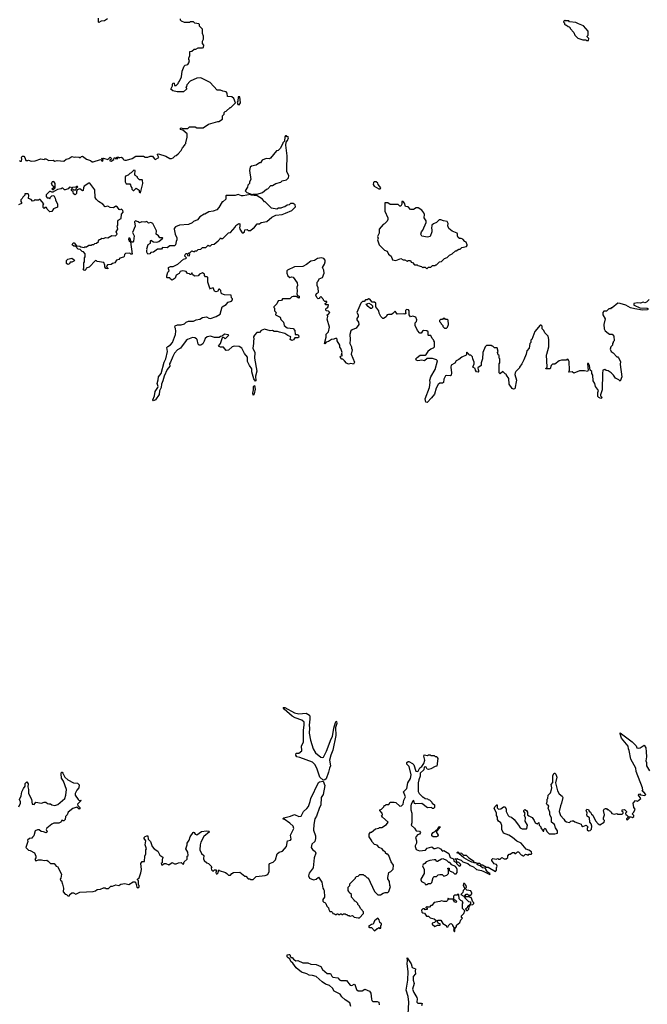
# Model space of a CAD drawing. Extents: x 2494118 to 2687960, y 757339 to 915227.
# Tile 241 of 256: x 2586256 to 2593946, y 857900 to 869975. Entities that reach past the tile are written whole.
import ezdxf

# ---------------------------------------------------------------- set-up
doc = ezdxf.new("R2010")
doc.units = 0

msp = doc.modelspace()

# ---------------------------------------------------------------- linework, layer by layer
at = {"layer": '0CON20XD'}
for points in [[(2586826, 868264), (2586857, 868273), (2586895, 868297), (2586925, 868288), (2586945, 868292), (2586985, 868290), (2586998, 868282), (2587012, 868298), (2587025, 868300), (2587073, 868263), (2587125, 868250), (2587143, 868233), (2587155, 868232), (2587245, 868262), (2587258, 868258), (2587260, 868245), (2587275, 868240), (2587280, 868255), (2587270, 868270), (2587262, 868272), (2587262, 868278), (2587270, 868270), (2587285, 868278), (2587335, 868262), (2587365, 868290), (2587378, 868278), (2587380, 868265), (2587362, 868258), (2587360, 868245), (2587375, 868242), (2587408, 868262), (2587415, 868280), (2587425, 868280), (2587435, 868270), (2587458, 868272), (2587458, 868278), (2587442, 868282), (2587445, 868290), (2587465, 868290), (2587475, 868280), (2587483, 868287), (2587505, 868288), (2587520, 868275), (2587522, 868262), (2587545, 868252), (2587565, 868252), (2587635, 868272), (2587678, 868302), (2587775, 868302), (2587795, 868288), (2587825, 868288), (2587855, 868302), (2587885, 868302), (2587902, 868272), (2587915, 868260), (2587960, 868285), (2587943, 868317), (2587944, 868326), (2587955, 868329), (2588045, 868302), (2588095, 868274), (2588118, 868272), (2588138, 868282), (2588160, 868305), (2588175, 868310), (2588199, 868331), (2588235, 868370), (2588250, 868405), (2588280, 868435), (2588280, 868445), (2588290, 868455), (2588290, 868475), (2588297, 868483), (2588310, 868535), (2588310, 868575), (2588255, 868620), (2588225, 868630), (2588222, 868638), (2588235, 868648), (2588255, 868640), (2588315, 868640), (2588335, 868660), (2588405, 868660), (2588425, 868650), (2588505, 868650), (2588568, 868692), (2588685, 868728), (2588695, 868728), (2588740, 868755), (2588740, 868795), (2588760, 868815), (2588760, 868835), (2588775, 868850), (2588788, 868852), (2588835, 868900), (2588845, 868900), (2588900, 868955), (2588878, 869008), (2588855, 869030), (2588802, 869032), (2588800, 869075), (2588785, 869090), (2588745, 869098), (2588715, 869112), (2588675, 869110), (2588590, 869205), (2588475, 869262), (2588425, 869258), (2588345, 869220), (2588303, 869177), (2588300, 869155), (2588290, 869145), (2588300, 869135), (2588300, 869125), (2588265, 869090), (2588185, 869090), (2588133, 869103), (2588110, 869125), (2588127, 869163), (2588128, 869185), (2588135, 869200), (2588150, 869195), (2588155, 869170), (2588175, 869170), (2588198, 869192), (2588200, 869205), (2588215, 869220), (2588238, 869275), (2588248, 869345), (2588270, 869405), (2588285, 869417), (2588315, 869427), (2588330, 869445), (2588338, 869475), (2588328, 869488), (2588327, 869505), (2588342, 869535), (2588340, 869585), (2588365, 869590), (2588395, 869612), (2588415, 869612), (2588445, 869628), (2588495, 869628), (2588510, 869635), (2588512, 869662), (2588498, 869685), (2588498, 869712), (2588508, 869735), (2588507, 869773), (2588498, 869805), (2588495, 869860), (2588460, 869895), (2588460, 869915), (2588450, 869925), (2588403, 869933), (2588385, 869948), (2588345, 869948), (2588335, 869940), (2588275, 869942), (2588240, 869955), (2588228, 869968), (2588227, 869987)], [(2587333, 869987), (2587297, 869963), (2587254, 869956), (2587225, 869942), (2587220, 869945), (2587220, 869995)], [(2593225, 869720), (2593230, 869745), (2593210, 869765), (2593210, 869775), (2593220, 869785), (2593220, 869835), (2593165, 869900), (2593103, 869923), (2593072, 869942), (2592995, 869950), (2592985, 869960), (2592945, 869960), (2592935, 869970), (2592922, 869958), (2592920, 869945), (2592930, 869935), (2592932, 869922), (2592945, 869910), (2592958, 869908), (2592975, 869890), (2592988, 869888), (2593000, 869875), (2593000, 869865), (2593048, 869818), (2593060, 869785), (2593095, 869750), (2593155, 869730), (2593195, 869730), (2593205, 869720), (2593225, 869720)], [(2588945, 868930), (2588963, 868957), (2588955, 869030), (2588932, 869028), (2588928, 868975), (2588920, 868965), (2588930, 868935), (2588945, 868930)], [(2589105, 867830), (2589115, 867837), (2589167, 867837), (2589232, 867855), (2589280, 867895), (2589298, 867902), (2589335, 867940), (2589355, 867940), (2589393, 867967), (2589455, 867982), (2589473, 867997), (2589525, 868012), (2589550, 868035), (2589552, 868062), (2589530, 868115), (2589528, 868145), (2589532, 868305), (2589518, 868435), (2589520, 868475), (2589538, 868495), (2589548, 868525), (2589545, 868540), (2589535, 868540), (2589525, 868550), (2589515, 868550), (2589505, 868540), (2589500, 868485), (2589480, 868465), (2589480, 868455), (2589448, 868395), (2589425, 868370), (2589404, 868366), (2589328, 868275), (2589315, 868270), (2589275, 868273), (2589229, 868251), (2589205, 868220), (2589195, 868220), (2589155, 868190), (2589095, 868178), (2589080, 868165), (2589072, 868125), (2589088, 868015), (2589073, 867987), (2589070, 867965), (2589053, 867947), (2589047, 867923), (2589020, 867875), (2589040, 867855), (2589105, 867830)], [(2586255, 868250), (2586265, 868240), (2586278, 868242), (2586282, 868265), (2586278, 868285), (2586288, 868302), (2586305, 868300), (2586320, 868285), (2586330, 868250), (2586355, 868248), (2586365, 868252), (2586395, 868238), (2586447, 868243), (2586515, 868268), (2586555, 868260), (2586565, 868270), (2586575, 868270), (2586615, 868250), (2586665, 868252), (2586685, 868242), (2586715, 868250), (2586795, 868242), (2586826, 868264)], [(2587735, 867850), (2587763, 867965), (2587760, 868005), (2587755, 868010), (2587725, 868010), (2587700, 868035), (2587698, 868048), (2587672, 868065), (2587668, 868075), (2587670, 868125), (2587655, 868130), (2587620, 868095), (2587605, 868090), (2587585, 868070), (2587554, 868056), (2587548, 868045), (2587548, 867988), (2587562, 867962), (2587605, 867960), (2587615, 867950), (2587618, 867928), (2587630, 867915), (2587630, 867895), (2587645, 867880), (2587655, 867880), (2587685, 867910), (2587720, 867885), (2587720, 867865), (2587735, 867850)], [(2588522, 866838), (2588520, 866855), (2588495, 866872), (2588460, 866855), (2588445, 866832), (2588398, 866828), (2588372, 866852), (2588365, 866870), (2588358, 866852), (2588345, 866850), (2588335, 866860), (2588314, 866864), (2588297, 866887), (2588255, 866897), (2588224, 866886), (2588209, 866861), (2588175, 866840), (2588162, 866805), (2588125, 866780), (2588102, 866792), (2588095, 866810), (2588065, 866810), (2588060, 866815), (2588058, 866832), (2588073, 866877), (2588088, 866895), (2588078, 866918), (2588080, 866935), (2588105, 866947), (2588135, 866950), (2588195, 866978), (2588265, 867038), (2588290, 867045), (2588300, 867055), (2588280, 867075), (2588280, 867085), (2588292, 867108), (2588308, 867108), (2588312, 867082), (2588335, 867080), (2588340, 867095), (2588330, 867105), (2588330, 867115), (2588345, 867120), (2588365, 867140), (2588395, 867130), (2588405, 867140), (2588425, 867140), (2588443, 867157), (2588475, 867160), (2588495, 867180), (2588537, 867183), (2588565, 867210), (2588575, 867200), (2588595, 867200), (2588612, 867218), (2588638, 867222), (2588688, 867262), (2588710, 867285), (2588715, 867300), (2588725, 867290), (2588745, 867290), (2588815, 867360), (2588840, 867365), (2588895, 867430), (2588905, 867450), (2588943, 867477), (2588952, 867472), (2588952, 867435), (2588948, 867425), (2588952, 867405), (2588982, 867362), (2588995, 867360), (2589010, 867375), (2589013, 867397), (2589045, 867400), (2589055, 867390), (2589085, 867390), (2589115, 867420), (2589125, 867420), (2589165, 867470), (2589195, 867470), (2589213, 867487), (2589285, 867502), (2589346, 867554), (2589395, 867578), (2589473, 867587), (2589512, 867602), (2589590, 867635), (2589635, 867680), (2589630, 867705), (2589605, 867720), (2589575, 867720), (2589557, 867703), (2589535, 867700), (2589505, 867680), (2589483, 867677), (2589455, 867662), (2589428, 867662), (2589405, 867650), (2589340, 867665), (2589265, 867740), (2589255, 867740), (2589230, 867775), (2589165, 867813), (2589094, 867824), (2589085, 867830), (2588994, 867816), (2588975, 867816), (2588935, 867830), (2588895, 867819), (2588785, 867818), (2588780, 867815), (2588780, 867775), (2588745, 867740), (2588735, 867740), (2588695, 867670), (2588670, 867645), (2588625, 867628), (2588575, 867618), (2588525, 867590), (2588515, 867590), (2588464, 867556), (2588435, 867520), (2588385, 867500), (2588370, 867485), (2588325, 867462), (2588215, 867457), (2588167, 867433), (2588150, 867415), (2588150, 867405), (2588163, 867345), (2588182, 867298), (2588182, 867275), (2588173, 867255), (2588167, 867213), (2588155, 867200), (2588095, 867203), (2588065, 867178), (2588005, 867180), (2587995, 867160), (2587945, 867160), (2587897, 867123), (2587865, 867120), (2587850, 867105), (2587825, 867100), (2587812, 867125), (2587813, 867147), (2587820, 867155), (2587812, 867165), (2587832, 867218), (2587858, 867235), (2587860, 867265), (2587865, 867270), (2587895, 867250), (2587935, 867248), (2587960, 867255), (2588010, 867295), (2588005, 867300), (2587975, 867300), (2587956, 867326), (2587928, 867345), (2587932, 867385), (2587886, 867476), (2587865, 867487), (2587835, 867480), (2587815, 867500), (2587788, 867492), (2587752, 867498), (2587725, 867483), (2587707, 867497), (2587675, 867508), (2587663, 867495), (2587669, 867441), (2587640, 867365), (2587657, 867325), (2587652, 867258), (2587642, 867248), (2587628, 867248), (2587618, 867258), (2587609, 867289), (2587595, 867298), (2587590, 867285), (2587598, 867265), (2587612, 867252), (2587635, 867100), (2587618, 867098), (2587605, 867110), (2587552, 867108), (2587540, 867095), (2587538, 867072), (2587527, 867063), (2587485, 867050), (2587470, 867035), (2587443, 867027), (2587420, 866995), (2587393, 866987), (2587375, 866972), (2587333, 866967), (2587322, 866958), (2587320, 866945), (2587337, 866927), (2587335, 866920), (2587313, 866923), (2587300, 866945), (2587300, 866965), (2587288, 866998), (2587205, 867010), (2587198, 867018), (2587185, 867020), (2587108, 866942), (2587072, 866928), (2587068, 866912), (2587055, 866900), (2587042, 866902), (2587030, 866915), (2587040, 866925), (2587040, 866995), (2587050, 867005), (2587050, 867055), (2587060, 867065), (2587060, 867105), (2587038, 867128), (2587022, 867132), (2586998, 867158), (2586972, 867162), (2586938, 867198), (2586918, 867198), (2586900, 867215), (2586912, 867238), (2586925, 867240), (2586952, 867202), (2586995, 867198), (2587005, 867190), (2587045, 867182), (2587055, 867190), (2587075, 867190), (2587105, 867210), (2587135, 867210), (2587145, 867220), (2587165, 867220), (2587175, 867230), (2587197, 867233), (2587220, 867255), (2587220, 867265), (2587235, 867280), (2587248, 867282), (2587263, 867297), (2587285, 867290), (2587308, 867302), (2587335, 867300), (2587385, 867328), (2587430, 867325), (2587450, 867345), (2587440, 867375), (2587457, 867405), (2587450, 867445), (2587458, 867455), (2587458, 867505), (2587464, 867516), (2587498, 867535), (2587505, 867590), (2587522, 867615), (2587518, 867635), (2587505, 867650), (2587487, 867643), (2587475, 867647), (2587456, 867676), (2587435, 867688), (2587405, 867668), (2587363, 867673), (2587335, 867688), (2587305, 867682), (2587275, 867712), (2587222, 867745), (2587192, 867775), (2587182, 867795), (2587175, 867890), (2587115, 867970), (2587105, 867970), (2587047, 867933), (2587038, 867915), (2587035, 867880), (2587025, 867878), (2586995, 867900), (2586962, 867888), (2586952, 867865), (2586952, 867845), (2586935, 867828), (2586915, 867840), (2586910, 867865), (2586892, 867882), (2586890, 867895), (2586905, 867900), (2586915, 867890), (2586945, 867890), (2586952, 867908), (2586970, 867925), (2586965, 867930), (2586955, 867930), (2586945, 867920), (2586903, 867917), (2586895, 867910), (2586887, 867917), (2586865, 867920), (2586848, 867902), (2586815, 867890), (2586805, 867890), (2586785, 867910), (2586775, 867910), (2586765, 867900), (2586718, 867892), (2586662, 867858), (2586648, 867858), (2586635, 867870), (2586622, 867868), (2586582, 867828), (2586580, 867805), (2586592, 867792), (2586615, 867790), (2586625, 867780), (2586632, 867798), (2586650, 867815), (2586675, 867820), (2586692, 867785), (2586694, 867764), (2586702, 867745), (2586718, 867715), (2586720, 867675), (2586670, 867655), (2586648, 867622), (2586625, 867620), (2586592, 867652), (2586585, 867670), (2586565, 867670), (2586555, 867660), (2586545, 867670), (2586542, 867705), (2586550, 867715), (2586505, 867770), (2586495, 867770), (2586485, 867760), (2586455, 867760), (2586445, 867770), (2586428, 867752), (2586415, 867750), (2586395, 867770), (2586362, 867782), (2586370, 867825), (2586358, 867838), (2586320, 867840), (2586318, 867822), (2586295, 867800), (2586288, 867782), (2586268, 867765), (2586270, 867745), (2586280, 867735), (2586278, 867722), (2586240, 867705)], [(2586665, 867890), (2586690, 867915), (2586690, 867965), (2586675, 867990), (2586652, 867988), (2586650, 867975), (2586640, 867965), (2586650, 867955), (2586652, 867942), (2586670, 867935), (2586670, 867915), (2586650, 867895), (2586665, 867890)], [(2590675, 867902), (2590682, 867915), (2590650, 867955), (2590645, 867970), (2590625, 867988), (2590600, 867985), (2590592, 867978), (2590588, 867955), (2590598, 867935), (2590655, 867902), (2590675, 867902)], [(2591245, 866920), (2591265, 866940), (2591295, 866940), (2591315, 866960), (2591345, 866960), (2591355, 866970), (2591365, 866970), (2591400, 867005), (2591425, 867010), (2591462, 867048), (2591495, 867060), (2591523, 867087), (2591556, 867104), (2591595, 867140), (2591605, 867140), (2591635, 867160), (2591655, 867160), (2591675, 867180), (2591730, 867195), (2591740, 867205), (2591740, 867215), (2591726, 867246), (2591710, 867255), (2591685, 867282), (2591665, 867292), (2591645, 867292), (2591628, 867305), (2591620, 867325), (2591622, 867345), (2591615, 867358), (2591555, 867380), (2591514, 867414), (2591504, 867445), (2591507, 867475), (2591495, 867502), (2591448, 867508), (2591415, 867522), (2591395, 867520), (2591365, 867488), (2591325, 867472), (2591308, 867455), (2591302, 867415), (2591308, 867405), (2591306, 867374), (2591285, 867318), (2591255, 867310), (2591182, 867322), (2591173, 867343), (2591178, 867372), (2591197, 867395), (2591236, 867486), (2591235, 867510), (2591212, 867545), (2591218, 867585), (2591210, 867605), (2591185, 867638), (2591137, 867667), (2591115, 867668), (2591082, 867648), (2591045, 867648), (2591015, 867680), (2590984, 867684), (2590970, 867725), (2590955, 867746), (2590940, 867745), (2590937, 867713), (2590925, 867690), (2590915, 867690), (2590895, 867710), (2590795, 867710), (2590765, 867730), (2590732, 867728), (2590732, 867625), (2590767, 867547), (2590768, 867525), (2590760, 867505), (2590725, 867470), (2590710, 867465), (2590660, 867405), (2590660, 867355), (2590642, 867315), (2590648, 867295), (2590642, 867275), (2590660, 867215), (2590725, 867150), (2590760, 867135), (2590775, 867100), (2590808, 867075), (2590825, 867032), (2590865, 867020), (2590925, 867048), (2590955, 867030), (2590975, 867030), (2591005, 867012), (2591015, 867020), (2591045, 867020), (2591052, 867002), (2591068, 866998), (2591095, 866970), (2591125, 866970), (2591135, 866960), (2591178, 866948), (2591195, 866930), (2591205, 866940), (2591225, 866940), (2591245, 866920)], [(2586845, 866972), (2586830, 866985), (2586828, 867005), (2586828, 867022), (2586845, 867040), (2586895, 867052), (2586925, 867030), (2586928, 867022), (2586920, 867015), (2586895, 867000), (2586875, 867000), (2586868, 866982), (2586845, 866972)], [(2592432, 865805), (2592410, 865755), (2592380, 865715), (2592380, 865705), (2592335, 865662), (2592326, 865645), (2592324, 865625), (2592343, 865555), (2592325, 865450), (2592305, 865442), (2592291, 865451), (2592252, 865505), (2592250, 865575), (2592220, 865615), (2592220, 865625), (2592205, 865630), (2592175, 865660), (2592145, 865630), (2592130, 865645), (2592130, 865755), (2592140, 865765), (2592140, 865815), (2592130, 865825), (2592130, 865855), (2592120, 865865), (2592112, 865895), (2592118, 865905), (2592105, 865950), (2592075, 865950), (2592055, 865970), (2592045, 865970), (2592035, 865980), (2591975, 865980), (2591960, 865965), (2591932, 865895), (2591928, 865815), (2591910, 865765), (2591910, 865735), (2591870, 865705), (2591873, 865683), (2591880, 865675), (2591880, 865655), (2591875, 865652), (2591852, 865655), (2591840, 865675), (2591838, 865698), (2591810, 865715), (2591823, 865755), (2591823, 865775), (2591807, 865815), (2591805, 865840), (2591785, 865860), (2591765, 865860), (2591760, 865875), (2591735, 865898), (2591730, 865895), (2591730, 865865), (2591725, 865860), (2591672, 865838), (2591635, 865808), (2591605, 865793), (2591588, 865762), (2591545, 865737), (2591537, 865715), (2591548, 865645), (2591542, 865615), (2591535, 865608), (2591485, 865612), (2591475, 865607), (2591453, 865565), (2591450, 865525), (2591435, 865518), (2591405, 865517), (2591385, 865500), (2591361, 865455), (2591338, 865382), (2591301, 865339), (2591249, 865281), (2591234, 865284), (2591226, 865325), (2591276, 865465), (2591287, 865525), (2591283, 865555), (2591292, 865595), (2591346, 865684), (2591375, 865790), (2591362, 865805), (2591315, 865820), (2591248, 865822), (2591215, 865792), (2591185, 865800), (2591135, 865790), (2591117, 865797), (2591112, 865815), (2591125, 865832), (2591165, 865862), (2591225, 865862), (2591235, 865868), (2591260, 865905), (2591260, 865915), (2591295, 865940), (2591325, 865950), (2591340, 865965), (2591340, 866025), (2591330, 866035), (2591328, 866048), (2591310, 866065), (2591295, 866100), (2591265, 866100), (2591260, 866105), (2591260, 866145), (2591245, 866160), (2591205, 866162), (2591190, 866155), (2591175, 866132), (2591161, 866131), (2591132, 866165), (2591103, 866223), (2591103, 866257), (2591118, 866275), (2591122, 866295), (2591110, 866325), (2591075, 866340), (2591045, 866330), (2591030, 866355), (2591028, 866405), (2591020, 866415), (2590995, 866420), (2590985, 866410), (2590982, 866382), (2590990, 866375), (2590975, 866362), (2590955, 866368), (2590883, 866363), (2590855, 866400), (2590830, 866370), (2590812, 866358), (2590775, 866360), (2590760, 866355), (2590750, 866345), (2590748, 866332), (2590715, 866310), (2590705, 866310), (2590680, 866335), (2590662, 866375), (2590658, 866405), (2590618, 866455), (2590622, 866475), (2590619, 866499), (2590605, 866510), (2590575, 866510), (2590547, 866547), (2590535, 866550), (2590515, 866540), (2590495, 866540), (2590475, 866520), (2590455, 866520), (2590435, 866500), (2590388, 866385), (2590402, 866355), (2590402, 866335), (2590388, 866312), (2590388, 866295), (2590408, 866265), (2590412, 866235), (2590379, 866191), (2590329, 866171), (2590315, 866158), (2590303, 866115), (2590307, 866055), (2590300, 866005), (2590322, 865965), (2590323, 865945), (2590332, 865925), (2590318, 865875), (2590360, 865775), (2590345, 865752), (2590315, 865758), (2590285, 865752), (2590261, 865761), (2590235, 865792), (2590215, 865810), (2590205, 865810), (2590182, 865835), (2590192, 865848), (2590210, 865855), (2590200, 865865), (2590207, 865895), (2590192, 865942), (2590178, 865958), (2590178, 865985), (2590148, 866038), (2590147, 866057), (2590135, 866070), (2590105, 866058), (2590075, 866053), (2590040, 866030), (2590010, 866020), (2589995, 866000), (2589992, 866005), (2590013, 866083), (2590013, 866117), (2590040, 866145), (2590052, 866205), (2590024, 866304), (2590032, 866335), (2590022, 866355), (2590035, 866360), (2590058, 866385), (2590042, 866402), (2590013, 866403), (2590008, 866415), (2590012, 866438), (2590028, 866442), (2590037, 866453), (2590038, 866478), (2590005, 866480), (2590000, 866495), (2590018, 866512), (2590018, 866518), (2589995, 866520), (2589980, 866535), (2589980, 866545), (2589945, 866580), (2589930, 866565), (2589930, 866555), (2589915, 866550), (2589897, 866567), (2589883, 866597), (2589891, 866619), (2589910, 866625), (2589918, 866635), (2589912, 866685), (2589900, 866715), (2589900, 866755), (2589915, 866770), (2589924, 866796), (2589967, 866815), (2589988, 866865), (2589982, 866905), (2589967, 866935), (2589992, 866975), (2590000, 867005), (2589998, 867025), (2589982, 867045), (2589955, 867056), (2589905, 867046), (2589868, 867022), (2589822, 867015), (2589769, 866971), (2589725, 866948), (2589625, 866946), (2589538, 866905), (2589528, 866895), (2589528, 866865), (2589542, 866832), (2589565, 866812), (2589585, 866820), (2589608, 866818), (2589657, 866747), (2589662, 866715), (2589652, 866695), (2589658, 866645), (2589650, 866615), (2589662, 866592), (2589680, 866585), (2589680, 866565), (2589675, 866560), (2589645, 866580), (2589605, 866580), (2589590, 866575), (2589565, 866550), (2589478, 866552), (2589465, 866530), (2589424, 866526), (2589408, 866492), (2589370, 866455), (2589370, 866445), (2589377, 866437), (2589380, 866405), (2589400, 866385), (2589393, 866377), (2589392, 866355), (2589448, 866325), (2589455, 866300), (2589487, 866267), (2589498, 866225), (2589535, 866198), (2589606, 866186), (2589628, 866165), (2589630, 866115), (2589655, 866113), (2589672, 866105), (2589675, 866082), (2589665, 866073), (2589628, 866072), (2589618, 866062), (2589613, 866047), (2589591, 866041), (2589572, 866055), (2589580, 866085), (2589542, 866102), (2589505, 866127), (2589441, 866141), (2589415, 866152), (2589375, 866153), (2589355, 866162), (2589325, 866158), (2589255, 866180), (2589215, 866162), (2589195, 866140), (2589163, 866137), (2589132, 866105), (2589123, 866085), (2589126, 866056), (2589119, 866035), (2589121, 866005), (2589113, 865945), (2589139, 865895), (2589134, 865825), (2589160, 865665), (2589147, 865605), (2589150, 865545), (2589145, 865540), (2589125, 865570), (2589101, 865655), (2589102, 865692), (2589071, 865735), (2589049, 865785), (2589048, 865838), (2589012, 865882), (2588977, 865945), (2588945, 865966), (2588885, 865973), (2588858, 865965), (2588815, 865922), (2588788, 865918), (2588755, 865960), (2588715, 865960), (2588692, 865972), (2588717, 866003), (2588742, 866078), (2588755, 866080), (2588775, 866060), (2588820, 866105), (2588812, 866112), (2588765, 866120), (2588738, 866092), (2588715, 866088), (2588702, 866078), (2588645, 866078), (2588595, 866092), (2588555, 866087), (2588527, 866065), (2588518, 866032), (2588499, 866001), (2588475, 865984), (2588455, 865983), (2588444, 865994), (2588431, 866051), (2588423, 866063), (2588404, 866074), (2588375, 866076), (2588313, 866055), (2588295, 866041), (2588225, 865946), (2588188, 865925), (2588155, 865887), (2588132, 865845), (2588104, 865775), (2588090, 865755), (2588094, 865725), (2588065, 865687), (2588026, 865605), (2588012, 865545), (2587993, 865507), (2587990, 865465), (2587970, 865425), (2587965, 865380), (2587922, 865315), (2587895, 865302), (2587888, 865315), (2587908, 865362), (2587916, 865414), (2587949, 865465), (2587951, 865475), (2587939, 865515), (2587952, 865558), (2587958, 865595), (2587988, 865635), (2588027, 865775), (2588046, 865815), (2588066, 865905), (2588060, 865955), (2588071, 865969), (2588104, 865986), (2588127, 866015), (2588164, 866115), (2588169, 866155), (2588166, 866186), (2588158, 866205), (2588160, 866220), (2588189, 866231), (2588235, 866231), (2588275, 866247), (2588296, 866264), (2588325, 866277), (2588385, 866277), (2588420, 866295), (2588465, 866304), (2588495, 866323), (2588545, 866330), (2588575, 866313), (2588595, 866310), (2588664, 866336), (2588712, 866365), (2588738, 866455), (2588785, 866482), (2588811, 866509), (2588850, 866525), (2588862, 866538), (2588862, 866552), (2588850, 866565), (2588848, 866598), (2588765, 866602), (2588733, 866613), (2588723, 866623), (2588720, 866655), (2588705, 866670), (2588695, 866670), (2588678, 866642), (2588665, 866638), (2588642, 866645), (2588625, 866688), (2588600, 866680), (2588595, 866670), (2588584, 866684), (2588562, 866755), (2588562, 866812), (2588552, 866822), (2588532, 866822), (2588522, 866838)], [(2593970, 866545), (2593935, 866510), (2593915, 866502), (2593895, 866510), (2593865, 866498), (2593825, 866502), (2593780, 866495), (2593780, 866475), (2593785, 866472), (2593855, 866442), (2593945, 866437), (2593960, 866425)], [(2590565, 866432), (2590555, 866432), (2590525, 866458), (2590502, 866488), (2590535, 866498), (2590563, 866483), (2590578, 866465), (2590578, 866445), (2590565, 866432)], [(2593950, 866415), (2593886, 866414), (2593795, 866428), (2593741, 866441), (2593683, 866473), (2593615, 866494), (2593585, 866497), (2593515, 866440), (2593505, 866440), (2593495, 866430), (2593475, 866430), (2593445, 866400), (2593415, 866400), (2593400, 866385), (2593400, 866355), (2593430, 866305), (2593412, 866235), (2593418, 866185), (2593431, 866161), (2593465, 866130), (2593485, 866120), (2593515, 866120), (2593538, 866095), (2593540, 866035), (2593530, 866025), (2593530, 866015), (2593520, 866005), (2593520, 865985), (2593500, 865965), (2593490, 865935), (2593504, 865904), (2593528, 865888), (2593575, 865840), (2593585, 865840), (2593595, 865830), (2593620, 865785), (2593612, 865745), (2593634, 865595), (2593615, 865540), (2593597, 865557), (2593555, 865577), (2593532, 865615), (2593505, 865643), (2593465, 865668), (2593443, 865673), (2593427, 865687), (2593403, 865677), (2593397, 865637), (2593394, 865435), (2593372, 865375), (2593373, 865363), (2593390, 865345), (2593385, 865332), (2593375, 865328), (2593351, 865341), (2593342, 865355), (2593340, 865405), (2593347, 865427), (2593313, 865475), (2593303, 865515), (2593282, 865545), (2593280, 865615), (2593268, 865635), (2593265, 865660), (2593248, 865678), (2593240, 865735), (2593225, 865760), (2593215, 865760), (2593214, 865755), (2593222, 865675), (2593215, 865660), (2593175, 865669), (2593115, 865668), (2593045, 865640), (2593025, 865657), (2592985, 865652), (2592992, 865675), (2592987, 865785), (2592976, 865806), (2592965, 865810), (2592955, 865800), (2592895, 865800), (2592868, 865792), (2592815, 865750), (2592785, 865750), (2592770, 865735), (2592757, 865693), (2592702, 865692), (2592702, 865698), (2592720, 865715), (2592710, 865865), (2592717, 865873), (2592738, 865965), (2592740, 866055), (2592730, 866095), (2592690, 866135), (2592680, 866165), (2592660, 866185), (2592660, 866215), (2592645, 866230), (2592632, 866228), (2592568, 866152), (2592530, 866055), (2592520, 866045), (2592520, 866015), (2592508, 866002), (2592500, 865945), (2592472, 865915), (2592462, 865875), (2592432, 865805)], [(2591485, 866192), (2591500, 866205), (2591510, 866235), (2591505, 866290), (2591498, 866298), (2591475, 866300), (2591465, 866310), (2591445, 866310), (2591435, 866300), (2591412, 866298), (2591400, 866285), (2591400, 866275), (2591418, 866258), (2591420, 866245), (2591440, 866225), (2591442, 866212), (2591463, 866193), (2591485, 866192)], [(2589115, 865372), (2589111, 865395), (2589122, 865435), (2589123, 865475), (2589135, 865490), (2589142, 865445), (2589130, 865385), (2589115, 865372)], [(2589975, 860648), (2589932, 860685), (2589902, 860785), (2589875, 860836), (2589845, 860870), (2589687, 860927), (2589654, 860934), (2589638, 860955), (2589645, 860980), (2589675, 860980), (2589712, 861008), (2589711, 861069), (2589734, 861116), (2589733, 861263), (2589743, 861325), (2589741, 861361), (2589715, 861384), (2589633, 861413), (2589595, 861435), (2589495, 861518), (2589485, 861538), (2589505, 861539), (2589625, 861476), (2589676, 861464), (2589765, 861469), (2589806, 861446), (2589813, 861425), (2589813, 861395), (2589803, 861325), (2589808, 861285), (2589804, 861226), (2589820, 861140), (2589851, 861035), (2589879, 860985), (2589945, 860932), (2589965, 860928), (2589978, 860932), (2590017, 861005), (2590072, 861155), (2590089, 861185), (2590105, 861288), (2590125, 861358), (2590135, 861372), (2590137, 861367), (2590142, 861345), (2590127, 861293), (2590131, 861195), (2590093, 861015), (2590069, 860955), (2590054, 860895), (2590066, 860825), (2590051, 860795), (2590041, 860745), (2590013, 860666), (2589995, 860652), (2589975, 860648)], [(2591147, 860653), (2591138, 860615), (2591137, 860545), (2591138, 860508), (2591150, 860485), (2591195, 860440), (2591205, 860440), (2591223, 860423), (2591255, 860420), (2591262, 860412), (2591278, 860408), (2591305, 860380), (2591310, 860365), (2591338, 860345), (2591340, 860315), (2591325, 860300), (2591315, 860300), (2591302, 860312), (2591255, 860310), (2591185, 860363), (2591105, 860358), (2591094, 860364), (2591085, 860400), (2591075, 860393), (2591052, 860355), (2591048, 860335), (2591050, 860285), (2591060, 860245), (2591063, 860185), (2591062, 860125), (2591053, 860095), (2591095, 860062), (2591115, 860028), (2591155, 860022), (2591168, 860005), (2591155, 859988), (2591132, 859978), (2591108, 859945), (2591118, 859905), (2591118, 859875), (2591100, 859845), (2591100, 859835), (2591115, 859800), (2591155, 859782), (2591228, 859792), (2591250, 859815), (2591305, 859832), (2591332, 859812), (2591349, 859811), (2591385, 859822), (2591412, 859805), (2591435, 859780), (2591455, 859787), (2591515, 859748), (2591531, 859701), (2591570, 859685), (2591574, 859654), (2591608, 859638), (2591610, 859625), (2591643, 859593), (2591660, 859605), (2591658, 859618), (2591635, 859640), (2591622, 859642), (2591610, 859655), (2591608, 859668), (2591590, 859685), (2591615, 859690), (2591628, 859678), (2591666, 859666), (2591688, 859648), (2591748, 859628), (2591775, 859602), (2591816, 859586), (2591855, 859552), (2591915, 859540), (2591945, 859528), (2592015, 859492), (2592020, 859505), (2591992, 859522), (2591970, 859545), (2591970, 859555), (2591958, 859568), (2591925, 859572), (2591898, 859598), (2591872, 859605), (2591862, 859615), (2591860, 859625), (2591865, 859630), (2591892, 859632), (2591912, 859612), (2591925, 859610), (2591975, 859580), (2591995, 859580), (2592085, 859530), (2592100, 859545), (2592100, 859575), (2592108, 859595), (2592100, 859615), (2592072, 859622), (2592042, 859662), (2592040, 859675), (2592055, 859688), (2592095, 859682), (2592115, 859690), (2592125, 859680), (2592145, 859680), (2592165, 859700), (2592193, 859683), (2592217, 859683), (2592238, 859702), (2592238, 859722), (2592255, 859740), (2592265, 859740), (2592295, 859760), (2592315, 859760), (2592325, 859750), (2592335, 859750), (2592355, 859770), (2592368, 859768), (2592402, 859732), (2592415, 859730), (2592425, 859720), (2592435, 859720), (2592455, 859740), (2592485, 859730), (2592495, 859740), (2592525, 859740), (2592530, 859745), (2592528, 859768), (2592495, 859790), (2592462, 859802), (2592400, 859875), (2592349, 859899), (2592295, 859947), (2592250, 859975), (2592185, 860000), (2592163, 860043), (2592162, 860092), (2592150, 860125), (2592124, 860144), (2592110, 860165), (2592110, 860195), (2592100, 860215), (2592097, 860247), (2592071, 860301), (2592077, 860323), (2592102, 860348), (2592108, 860348), (2592108, 860308), (2592125, 860292), (2592152, 860298), (2592185, 860320), (2592205, 860320), (2592218, 860295), (2592218, 860265), (2592242, 860215), (2592255, 860202), (2592284, 860194), (2592316, 860166), (2592367, 860097), (2592390, 860065), (2592413, 860053), (2592465, 860050), (2592470, 860055), (2592477, 860095), (2592448, 860145), (2592452, 860185), (2592443, 860215), (2592450, 860245), (2592432, 860265), (2592433, 860277), (2592445, 860288), (2592468, 860275), (2592478, 860255), (2592480, 860225), (2592495, 860210), (2592535, 860190), (2592560, 860155), (2592574, 860124), (2592598, 860112), (2592618, 860128), (2592620, 860095), (2592640, 860075), (2592640, 860065), (2592670, 860025), (2592680, 860025), (2592680, 860045), (2592695, 860060), (2592720, 860015), (2592745, 859990), (2592815, 859992), (2592845, 860000), (2592847, 860027), (2592820, 860065), (2592808, 860105), (2592772, 860135), (2592771, 860185), (2592752, 860225), (2592752, 860255), (2592732, 860305), (2592740, 860335), (2592720, 860345), (2592712, 860365), (2592720, 860385), (2592720, 860415), (2592728, 860425), (2592730, 860465), (2592760, 860495), (2592772, 860535), (2592776, 860555), (2592770, 860595), (2592789, 860621), (2592788, 860705), (2592805, 860734), (2592815, 860734), (2592825, 860721), (2592839, 860685), (2592821, 860615), (2592847, 860517), (2592865, 860480), (2592903, 860453), (2592910, 860435), (2592897, 860365), (2592883, 860335), (2592867, 860265), (2592883, 860217), (2592925, 860170), (2592935, 860150), (2592955, 860138), (2592995, 860128), (2593010, 860145), (2593025, 860152), (2593042, 860152), (2593058, 860138), (2593135, 860110), (2593142, 860092), (2593155, 860080), (2593198, 860098), (2593218, 860075), (2593208, 860055), (2593208, 860038), (2593225, 860028), (2593247, 860033), (2593263, 860047), (2593268, 860085), (2593259, 860115), (2593243, 860135), (2593237, 860187), (2593208, 860208), (2593204, 860225), (2593208, 860248), (2593197, 860275), (2593205, 860292), (2593225, 860290), (2593235, 860270), (2593252, 860255), (2593262, 860232), (2593278, 860218), (2593311, 860151), (2593345, 860112), (2593365, 860100), (2593418, 860135), (2593420, 860155), (2593410, 860165), (2593410, 860185), (2593420, 860225), (2593408, 860275), (2593417, 860293), (2593435, 860300), (2593445, 860300), (2593455, 860290), (2593468, 860288), (2593482, 860272), (2593495, 860270), (2593502, 860252), (2593512, 860242), (2593545, 860232), (2593575, 860240), (2593585, 860230), (2593638, 860232), (2593650, 860245), (2593650, 860255), (2593640, 860265), (2593640, 860285), (2593665, 860290), (2593690, 860265), (2593690, 860255), (2593680, 860245), (2593682, 860222), (2593695, 860220), (2593710, 860205), (2593708, 860192), (2593690, 860175), (2593690, 860165), (2593705, 860162), (2593730, 860185), (2593722, 860198), (2593745, 860200), (2593765, 860192), (2593780, 860205), (2593780, 860215), (2593760, 860235), (2593780, 860255), (2593798, 860295), (2593783, 860313), (2593772, 860365), (2593802, 860398), (2593825, 860390), (2593868, 860422), (2593840, 860465), (2593842, 860478), (2593855, 860480), (2593865, 860470), (2593915, 860462), (2593930, 860475), (2593905, 860500), (2593882, 860512), (2593892, 860528), (2593888, 860555), (2593811, 860755), (2593805, 860798), (2593746, 860906), (2593724, 861014), (2593714, 861035), (2593713, 861065), (2593631, 861165), (2593613, 861215), (2593615, 861230), (2593759, 861119), (2593808, 861068), (2593820, 861045), (2593835, 861040), (2593860, 861045), (2593908, 861078), (2593928, 861045), (2593933, 860995), (2593937, 860935), (2593928, 860885), (2593937, 860865), (2593938, 860825), (2593975, 860762)], [(2586525, 860367), (2586555, 860381), (2586575, 860380), (2586595, 860363), (2586615, 860357), (2586635, 860360), (2586650, 860345), (2586685, 860339), (2586725, 860351), (2586808, 860425), (2586823, 860465), (2586828, 860535), (2586793, 860635), (2586770, 860675), (2586764, 860725), (2586770, 860745), (2586775, 860747), (2586783, 860735), (2586808, 860685), (2586844, 860654), (2586915, 860616), (2586965, 860613), (2586985, 860590), (2586979, 860555), (2586956, 860525), (2586937, 860485), (2586934, 860465), (2586971, 860411), (2586985, 860400), (2587005, 860402), (2587008, 860398), (2586964, 860355), (2586968, 860338), (2586993, 860315), (2586991, 860299), (2586985, 860293), (2586955, 860317), (2586907, 860303), (2586849, 860255), (2586837, 860224), (2586819, 860205), (2586812, 860168), (2586798, 860152), (2586785, 860150), (2586773, 860157), (2586760, 860135), (2586735, 860122), (2586675, 860120), (2586650, 860110), (2586590, 860060), (2586582, 860045), (2586591, 860015), (2586579, 860001), (2586546, 860016), (2586520, 860020), (2586495, 860038), (2586475, 860039), (2586445, 860026), (2586428, 859965), (2586415, 859948), (2586405, 859938), (2586375, 859932), (2586352, 859915), (2586357, 859895), (2586332, 859822), (2586362, 859792), (2586385, 859788), (2586438, 859758), (2586452, 859715), (2586452, 859698), (2586440, 859675), (2586455, 859660), (2586485, 859672), (2586525, 859672), (2586555, 859663), (2586587, 859667), (2586606, 859656), (2586635, 859628), (2586677, 859627), (2586704, 859594), (2586718, 859588), (2586767, 859495), (2586760, 859445), (2586750, 859435), (2586755, 859420), (2586770, 859415), (2586782, 859375), (2586792, 859325), (2586788, 859278), (2586815, 859250), (2586828, 859248), (2586845, 859230), (2586865, 859230), (2586870, 859245), (2586895, 859268), (2586915, 859268), (2586945, 859252), (2586995, 859274), (2587155, 859282), (2587185, 859292), (2587205, 859310), (2587247, 859313), (2587285, 859330), (2587305, 859330), (2587315, 859320), (2587345, 859322), (2587373, 859347), (2587392, 859348), (2587434, 859366), (2587472, 859358), (2587495, 859372), (2587545, 859382), (2587595, 859370), (2587645, 859402), (2587665, 859400), (2587680, 859385), (2587690, 859335), (2587705, 859330), (2587718, 859342), (2587720, 859355), (2587710, 859365), (2587710, 859415), (2587700, 859425), (2587700, 859435), (2587718, 859452), (2587739, 859511), (2587750, 859555), (2587742, 859625), (2587755, 859650), (2587787, 859653), (2587788, 859715), (2587800, 859745), (2587800, 859795), (2587808, 859805), (2587792, 859855), (2587800, 859905), (2587782, 859935), (2587782, 859945), (2587792, 859958), (2587815, 859968), (2587828, 859965), (2587830, 859925), (2587860, 859895), (2587878, 859835), (2587905, 859808), (2587949, 859779), (2587975, 859728), (2588010, 859705), (2588007, 859683), (2588000, 859675), (2588000, 859635), (2587990, 859625), (2587995, 859610), (2588005, 859610), (2588025, 859628), (2588047, 859627), (2588085, 859612), (2588125, 859640), (2588155, 859622), (2588175, 859622), (2588203, 859637), (2588235, 859640), (2588253, 859623), (2588265, 859620), (2588272, 859648), (2588308, 859682), (2588310, 859715), (2588320, 859725), (2588318, 859765), (2588292, 859805), (2588308, 859855), (2588308, 859875), (2588333, 859915), (2588343, 859955), (2588382, 860008), (2588385, 860012), (2588395, 860007), (2588406, 859986), (2588425, 859977), (2588485, 860021), (2588545, 860026), (2588572, 860022), (2588580, 860015), (2588511, 859959), (2588475, 859888), (2588466, 859855), (2588462, 859795), (2588485, 859748), (2588512, 859725), (2588510, 859685), (2588518, 859665), (2588550, 859635), (2588568, 859628), (2588610, 859585), (2588602, 859575), (2588608, 859548), (2588620, 859535), (2588627, 859533), (2588645, 859548), (2588658, 859548), (2588668, 859538), (2588660, 859515), (2588665, 859500), (2588675, 859500), (2588687, 859513), (2588695, 859550), (2588702, 859542), (2588778, 859518), (2588796, 859506), (2588815, 859482), (2588840, 859485), (2588854, 859506), (2588875, 859518), (2588955, 859520), (2589015, 859470), (2589025, 859470), (2589055, 859440), (2589077, 859437), (2589085, 859430), (2589115, 859430), (2589155, 859468), (2589265, 859478), (2589295, 859492), (2589313, 859527), (2589312, 859615), (2589318, 859625), (2589360, 859645), (2589389, 859671), (2589412, 859745), (2589435, 859767), (2589475, 859778), (2589524, 859836), (2589538, 859905), (2589575, 859914), (2589581, 859925), (2589576, 859975), (2589617, 860055), (2589607, 860085), (2589565, 860123), (2589495, 860170), (2589485, 860170), (2589483, 860177), (2589494, 860186), (2589576, 860206), (2589624, 860226), (2589675, 860204), (2589705, 860209), (2589734, 860265), (2589775, 860300), (2589794, 860326), (2589817, 860387), (2589823, 860425), (2589918, 860622), (2589930, 860630), (2589975, 860638), (2589997, 860585), (2589973, 860475), (2589951, 860435), (2589946, 860344), (2589930, 860315), (2589893, 860207), (2589874, 860176), (2589859, 860105), (2589856, 860034), (2589879, 859965), (2589880, 859935), (2589872, 859898), (2589836, 859864), (2589826, 859825), (2589845, 859799), (2589876, 859776), (2589883, 859755), (2589863, 859695), (2589853, 859575), (2589805, 859508), (2589796, 859475), (2589808, 859448), (2589855, 859427), (2589890, 859435), (2589918, 859458), (2589957, 859397), (2589970, 859325), (2589982, 859305), (2589988, 859295), (2589990, 859215), (2589970, 859185), (2589970, 859165), (2589982, 859152), (2589995, 859150), (2590008, 859138), (2590020, 859105), (2590040, 859085), (2590043, 859063), (2590055, 859040), (2590078, 859038), (2590090, 859025), (2590092, 859012), (2590115, 859010), (2590125, 859000), (2590135, 859000), (2590145, 859010), (2590155, 859010), (2590165, 859000), (2590175, 859000), (2590185, 859010), (2590195, 859010), (2590205, 859000), (2590215, 859000), (2590225, 859010), (2590245, 859010), (2590252, 859002), (2590265, 859000), (2590275, 858990), (2590295, 858990), (2590305, 858980), (2590335, 858990), (2590355, 858970), (2590405, 858960), (2590418, 858962), (2590468, 859012), (2590470, 859035), (2590435, 859070), (2590417, 859107), (2590400, 859125), (2590400, 859135), (2590375, 859160), (2590360, 859165), (2590360, 859175), (2590322, 859212), (2590320, 859245), (2590292, 859272), (2590290, 859285), (2590280, 859295), (2590280, 859335), (2590300, 859355), (2590303, 859377), (2590370, 859445), (2590370, 859455), (2590382, 859468), (2590405, 859470), (2590425, 859490), (2590465, 859490), (2590475, 859480), (2590485, 859480), (2590515, 859450), (2590525, 859450), (2590603, 859283), (2590643, 859243), (2590677, 859243), (2590708, 859262), (2590735, 859270), (2590765, 859270), (2590778, 859282), (2590798, 859345), (2590790, 859355), (2590788, 859405), (2590768, 859438), (2590768, 859455), (2590780, 859515), (2590805, 859530), (2590832, 859558), (2590838, 859605), (2590808, 859648), (2590780, 859725), (2590765, 859740), (2590755, 859740), (2590740, 859755), (2590740, 859765), (2590714, 859784), (2590696, 859806), (2590660, 859825), (2590635, 859850), (2590605, 859860), (2590570, 859895), (2590570, 859905), (2590540, 859955), (2590540, 859985), (2590555, 860010), (2590565, 860010), (2590615, 860050), (2590655, 860060), (2590665, 860070), (2590695, 860070), (2590750, 860105), (2590770, 860135), (2590702, 860195), (2590690, 860215), (2590700, 860225), (2590698, 860245), (2590670, 860275), (2590670, 860285), (2590688, 860292), (2590718, 860322), (2590722, 860338), (2590735, 860340), (2590745, 860350), (2590778, 860352), (2590795, 860380), (2590845, 860380), (2590865, 860373), (2590915, 860328), (2590935, 860334), (2590954, 860355), (2590962, 860405), (2590982, 860445), (2590960, 860505), (2590998, 860545), (2591014, 860616), (2591045, 860670), (2591052, 860715), (2591030, 860815), (2591000, 860845), (2591000, 860865), (2591015, 860878), (2591025, 860878), (2591070, 860855), (2591087, 860835), (2591111, 860761), (2591125, 860754), (2591139, 860761), (2591160, 860800), (2591183, 860817), (2591207, 860855), (2591221, 860895), (2591210, 860945), (2591212, 860958), (2591255, 860953), (2591265, 860960), (2591285, 860960), (2591295, 860950), (2591335, 860950), (2591345, 860940), (2591368, 860938), (2591370, 860925), (2591380, 860915), (2591368, 860822), (2591345, 860818), (2591295, 860788), (2591265, 860780), (2591250, 860785), (2591235, 860810), (2591225, 860813), (2591212, 860808), (2591208, 860775), (2591164, 860736), (2591162, 860698), (2591147, 860653)], [(2586247, 860323), (2586264, 860365), (2586264, 860384), (2586253, 860413), (2586274, 860455), (2586282, 860505), (2586302, 860548), (2586323, 860575), (2586325, 860608), (2586345, 860630), (2586360, 860605), (2586356, 860565), (2586366, 860535), (2586366, 860485), (2586400, 860415), (2586410, 860355), (2586435, 860352), (2586455, 860378), (2586525, 860367)], [(2591365, 859952), (2591323, 859953), (2591308, 859968), (2591308, 859985), (2591324, 860006), (2591348, 860022), (2591378, 860052), (2591395, 860078), (2591405, 860080), (2591408, 860075), (2591388, 860052), (2591385, 860040), (2591360, 860015), (2591383, 859975), (2591380, 859960), (2591365, 859952)], [(2591845, 859630), (2591795, 859642), (2591754, 859664), (2591700, 859695), (2591638, 859748), (2591612, 859758), (2591625, 859768), (2591638, 859758), (2591670, 859755), (2591695, 859730), (2591725, 859730), (2591760, 859695), (2591818, 859658), (2591820, 859640), (2591848, 859638), (2591845, 859630)], [(2591245, 859370), (2591265, 859382), (2591295, 859382), (2591306, 859394), (2591323, 859457), (2591333, 859467), (2591362, 859468), (2591383, 859487), (2591405, 859492), (2591432, 859492), (2591455, 859470), (2591490, 859485), (2591510, 859505), (2591510, 859555), (2591500, 859565), (2591505, 859570), (2591518, 859568), (2591520, 859545), (2591532, 859532), (2591565, 859520), (2591585, 859500), (2591605, 859500), (2591618, 859515), (2591618, 859555), (2591610, 859575), (2591595, 859590), (2591551, 859611), (2591525, 859640), (2591515, 859640), (2591490, 859665), (2591445, 859683), (2591425, 859682), (2591375, 859650), (2591365, 859650), (2591355, 859670), (2591335, 859672), (2591280, 859665), (2591235, 859648), (2591220, 859625), (2591200, 859615), (2591193, 859597), (2591212, 859555), (2591212, 859505), (2591170, 859435), (2591170, 859425), (2591180, 859405), (2591220, 859385), (2591225, 859370), (2591245, 859370)], [(2591745, 859052), (2591760, 859065), (2591762, 859098), (2591782, 859118), (2591810, 859125), (2591820, 859135), (2591820, 859145), (2591810, 859155), (2591788, 859208), (2591775, 859210), (2591765, 859220), (2591725, 859220), (2591712, 859232), (2591725, 859250), (2591745, 859250), (2591755, 859240), (2591785, 859240), (2591797, 859253), (2591798, 859265), (2591785, 859290), (2591735, 859300), (2591722, 859312), (2591720, 859325), (2591730, 859335), (2591727, 859357), (2591705, 859380), (2591695, 859380), (2591690, 859355), (2591700, 859345), (2591710, 859315), (2591690, 859295), (2591688, 859272), (2591660, 859245), (2591698, 859228), (2591715, 859200), (2591755, 859160), (2591780, 859155), (2591778, 859132), (2591742, 859098), (2591738, 859082), (2591720, 859065), (2591732, 859052), (2591745, 859052)], [(2591585, 858790), (2591590, 858795), (2591590, 858825), (2591607, 858853), (2591608, 858872), (2591650, 858905), (2591660, 858935), (2591680, 858955), (2591670, 858965), (2591670, 858985), (2591700, 859015), (2591710, 859045), (2591680, 859075), (2591680, 859135), (2591690, 859145), (2591680, 859155), (2591680, 859165), (2591662, 859172), (2591640, 859195), (2591638, 859248), (2591625, 859250), (2591615, 859240), (2591585, 859238), (2591572, 859225), (2591570, 859190), (2591598, 859178), (2591610, 859165), (2591605, 859150), (2591580, 859155), (2591580, 859165), (2591570, 859175), (2591570, 859190), (2591515, 859190), (2591505, 859200), (2591500, 859175), (2591485, 859162), (2591455, 859160), (2591425, 859170), (2591405, 859160), (2591335, 859148), (2591305, 859110), (2591295, 859110), (2591278, 859092), (2591255, 859090), (2591245, 859100), (2591232, 859088), (2591232, 859082), (2591248, 859078), (2591248, 859062), (2591225, 859060), (2591215, 859070), (2591195, 859070), (2591180, 859055), (2591185, 859030), (2591195, 859020), (2591218, 859018), (2591242, 858982), (2591265, 858980), (2591285, 858960), (2591335, 858950), (2591358, 858928), (2591358, 858922), (2591338, 858902), (2591310, 858895), (2591312, 858882), (2591343, 858853), (2591375, 858870), (2591408, 858872), (2591410, 858885), (2591392, 858892), (2591370, 858915), (2591385, 858930), (2591415, 858930), (2591442, 858892), (2591480, 858865), (2591485, 858850), (2591508, 858852), (2591510, 858865), (2591532, 858888), (2591545, 858890), (2591560, 858875), (2591560, 858865), (2591580, 858835), (2591570, 858805), (2591585, 858790)], [(2590605, 858800), (2590635, 858830), (2590645, 858830), (2590655, 858840), (2590665, 858830), (2590680, 858835), (2590680, 858865), (2590690, 858875), (2590690, 858885), (2590670, 858905), (2590662, 858935), (2590645, 858958), (2590603, 858925), (2590588, 858882), (2590565, 858878), (2590530, 858855), (2590545, 858840), (2590565, 858840), (2590605, 858800)], [(2590315, 857875), (2590300, 857920), (2590243, 857953), (2590205, 857992), (2590183, 858025), (2590110, 858060), (2590087, 858097), (2590052, 858132), (2590005, 858148), (2589961, 858175), (2589889, 858239), (2589845, 858255), (2589805, 858256), (2589775, 858275), (2589710, 858295), (2589645, 858347), (2589603, 858403), (2589577, 858425), (2589568, 858458), (2589545, 858470), (2589535, 858483), (2589532, 858508), (2589555, 858512), (2589565, 858510), (2589573, 858483), (2589582, 858472), (2589595, 858472), (2589612, 858452), (2589640, 858435), (2589665, 858438), (2589725, 858410), (2589787, 858407), (2589825, 858392), (2589888, 858389), (2589944, 858364), (2589966, 858325), (2590025, 858276), (2590065, 858278), (2590079, 858245), (2590093, 858233), (2590155, 858226), (2590175, 858202), (2590193, 858193), (2590262, 858192), (2590305, 858133), (2590325, 858131), (2590355, 858146), (2590364, 858144), (2590385, 858080), (2590403, 858065), (2590453, 858067), (2590485, 858086), (2590543, 858063), (2590557, 858037), (2590565, 857965), (2590573, 857945), (2590585, 857935), (2590635, 857934), (2590656, 857925), (2590659, 857895)], [(2591017, 857775), (2591023, 857925), (2591018, 857995), (2590990, 858075), (2591013, 858195), (2591018, 858302), (2591002, 858395), (2591008, 858438), (2591005, 858470), (2591051, 858395), (2591065, 858350), (2591106, 858335), (2591101, 858305), (2591107, 858275), (2591077, 858243), (2591078, 858198), (2591090, 858155), (2591070, 858085), (2591085, 858046), (2591123, 857985), (2591127, 857967), (2591122, 857925), (2591135, 857915), (2591175, 857915), (2591189, 857909), (2591179, 857881)]]:
    msp.add_lwpolyline(points, dxfattribs=at)

doc.saveas('drawing.dxf')
